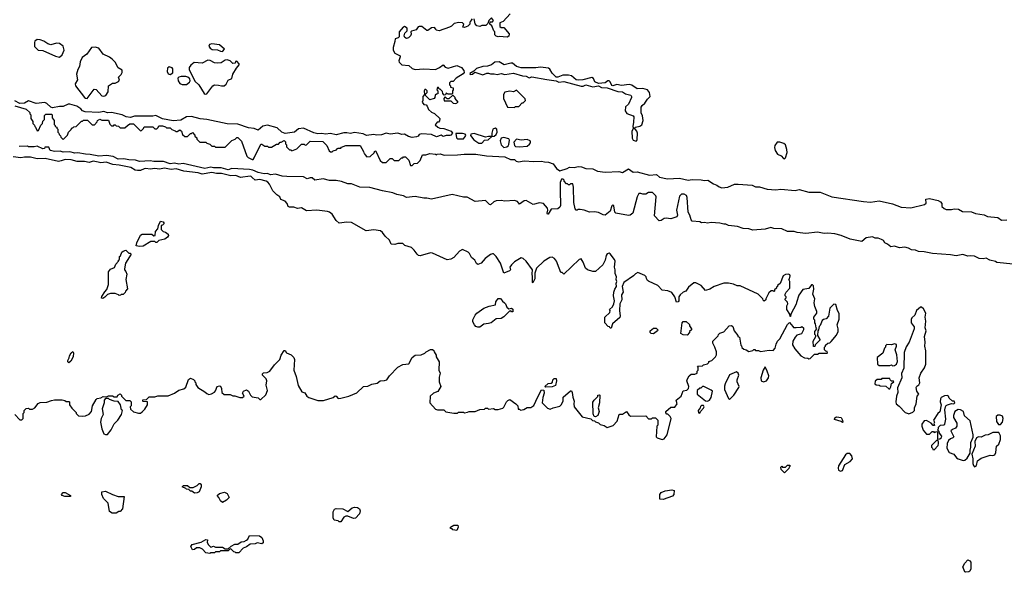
# Model space of a CAD drawing. Extents: x 2106670 to 2323771, y 35271 to 224896.
# Tile 173 of 256: x 2254384 to 2264593, y 61228 to 66962. Entities that reach past the tile are written whole.
import ezdxf

# ---------------------------------------------------------------- set-up
doc = ezdxf.new("R2010")
doc.units = 0

msp = doc.modelspace()

# ---------------------------------------------------------------- linework, layer by layer
at = {"layer": '0CON20XD'}
for points in [[(2259468, 67022), (2259396, 66944), (2259362, 66928), (2259362, 66892), (2259375, 66880), (2259405, 66880), (2259460, 66815), (2259455, 66790), (2259439, 66781), (2259355, 66788), (2259344, 66784), (2259325, 66790), (2259310, 66805), (2259310, 66835), (2259300, 66845), (2259278, 66898), (2259260, 66915), (2259262, 66938), (2259285, 66940), (2259298, 66952), (2259275, 66980), (2259250, 66955), (2259238, 66922), (2259218, 66902), (2259175, 66900), (2259155, 66892), (2259125, 66898), (2259105, 66920), (2259095, 66970)], [(2259075, 66970), (2259060, 66955), (2259060, 66945), (2259050, 66935), (2259050, 66915), (2259030, 66895), (2258995, 66882), (2258980, 66885), (2258990, 66915), (2258975, 66930), (2258938, 66932), (2258888, 66922), (2258860, 66895), (2258840, 66885), (2258735, 66847), (2258703, 66853), (2258700, 66865), (2258685, 66880), (2258655, 66878), (2258615, 66850), (2258605, 66850), (2258555, 66890), (2258525, 66892), (2258515, 66888), (2258494, 66856), (2258448, 66842), (2258440, 66835), (2258442, 66812), (2258436, 66794), (2258416, 66774), (2258395, 66768), (2258376, 66776), (2258370, 66795), (2258379, 66821), (2258402, 66845), (2258400, 66875), (2258375, 66890), (2258360, 66885), (2258320, 66835), (2258320, 66785), (2258307, 66773), (2258278, 66762), (2258274, 66736), (2258255, 66675), (2258258, 66645), (2258275, 66615), (2258328, 66588), (2258330, 66575), (2258314, 66534), (2258320, 66520), (2258346, 66495), (2258418, 66488), (2258455, 66457), (2258485, 66446), (2258575, 66452), (2258695, 66446), (2258736, 66465), (2258775, 66494), (2258795, 66468), (2258825, 66460), (2258915, 66486), (2258965, 66467), (2258990, 66435), (2258991, 66415), (2258981, 66399), (2258910, 66355), (2258878, 66322), (2258855, 66320), (2258842, 66308), (2258840, 66285), (2258850, 66275), (2258852, 66262), (2258880, 66255), (2258880, 66235), (2258870, 66225), (2258870, 66195), (2258865, 66190), (2258828, 66188), (2258805, 66200), (2258798, 66182), (2258785, 66180), (2258772, 66195), (2258768, 66218), (2258745, 66240), (2258732, 66242), (2258728, 66258), (2258715, 66260), (2258710, 66235), (2258720, 66225), (2258718, 66192), (2258705, 66190), (2258692, 66178), (2258690, 66155), (2258680, 66145), (2258635, 66130), (2258590, 66175), (2258592, 66188), (2258610, 66205), (2258610, 66225), (2258595, 66238), (2258584, 66236), (2258578, 66225), (2258580, 66185), (2258563, 66165), (2258563, 66125), (2258557, 66105), (2258573, 66083), (2258597, 66077), (2258610, 66065), (2258621, 66031), (2258653, 66003), (2258685, 65990), (2258740, 65935), (2258738, 65912), (2258725, 65900), (2258712, 65898), (2258692, 65872), (2258720, 65845), (2258740, 65835), (2258782, 65832), (2258858, 65805), (2258871, 65785), (2258856, 65765), (2258845, 65761), (2258805, 65760), (2258775, 65749), (2258754, 65764), (2258705, 65746), (2258655, 65772), (2258555, 65776), (2258525, 65772), (2258514, 65755), (2258497, 65745), (2258455, 65741), (2258415, 65750), (2258375, 65774), (2258345, 65771), (2258303, 65783), (2258225, 65775), (2258185, 65783), (2258135, 65767), (2258085, 65764), (2258055, 65771), (2257979, 65759), (2257945, 65777), (2257855, 65790), (2257815, 65781), (2257775, 65789), (2257745, 65787), (2257665, 65766), (2257605, 65782), (2257555, 65773), (2257515, 65781), (2257475, 65778), (2257435, 65787), (2257325, 65837), (2257275, 65828), (2257234, 65796), (2257135, 65781), (2257101, 65795), (2257055, 65840), (2256955, 65866), (2256905, 65856), (2256855, 65817), (2256815, 65833), (2256755, 65840), (2256645, 65878), (2256535, 65883), (2256325, 65925), (2256255, 65933), (2256165, 65958), (2256115, 65953), (2256055, 65919), (2255975, 65914), (2255865, 65933), (2255795, 65968), (2255765, 65960), (2255575, 65960), (2255532, 65948), (2255489, 65955), (2255445, 65974), (2255335, 66000), (2255295, 65997), (2255255, 66008), (2255205, 65999), (2255064, 66005), (2255035, 66015), (2255018, 66038), (2254977, 66065), (2254905, 66085), (2254885, 66084), (2254835, 66060), (2254795, 66061), (2254725, 66047), (2254705, 66053), (2254665, 66093), (2254645, 66102), (2254555, 66093), (2254475, 66119), (2254434, 66094)], [(2254795, 66572), (2254825, 66598), (2254846, 66645), (2254836, 66686), (2254795, 66714), (2254765, 66718), (2254705, 66700), (2254675, 66710), (2254635, 66739), (2254595, 66754), (2254564, 66756), (2254541, 66739), (2254536, 66724), (2254539, 66685), (2254575, 66647), (2254625, 66642), (2254754, 66584), (2254795, 66572)], [(2255085, 66144), (2255155, 66241), (2255175, 66236), (2255235, 66171), (2255255, 66168), (2255276, 66175), (2255300, 66215), (2255306, 66275), (2255345, 66304), (2255375, 66303), (2255409, 66321), (2255418, 66335), (2255410, 66365), (2255435, 66392), (2255446, 66415), (2255445, 66438), (2255405, 66463), (2255372, 66522), (2255343, 66553), (2255315, 66574), (2255250, 66605), (2255206, 66666), (2255165, 66677), (2255128, 66672), (2255080, 66605), (2255032, 66568), (2255010, 66525), (2255004, 66475), (2254986, 66444), (2254972, 66395), (2254982, 66338), (2254960, 66295), (2254962, 66275), (2255055, 66154), (2255065, 66146), (2255085, 66144)], [(2256485, 66633), (2256508, 66655), (2256455, 66700), (2256375, 66713), (2256352, 66705), (2256344, 66686), (2256358, 66665), (2256381, 66651), (2256435, 66650), (2256465, 66634), (2256485, 66633)], [(2255945, 66394), (2255970, 66410), (2255973, 66453), (2255965, 66462), (2255935, 66472), (2255915, 66460), (2255912, 66425), (2255925, 66401), (2255945, 66394)], [(2256308, 66188), (2256325, 66192), (2256385, 66276), (2256405, 66286), (2256445, 66284), (2256476, 66274), (2256505, 66277), (2256525, 66292), (2256547, 66333), (2256585, 66350), (2256593, 66397), (2256631, 66459), (2256660, 66495), (2256660, 66505), (2256635, 66530), (2256622, 66528), (2256618, 66512), (2256595, 66508), (2256566, 66536), (2256534, 66546), (2256515, 66541), (2256473, 66515), (2256435, 66510), (2256404, 66514), (2256359, 66539), (2256335, 66542), (2256275, 66510), (2256192, 66518), (2256159, 66491), (2256141, 66465), (2256141, 66445), (2256200, 66325), (2256242, 66285), (2256297, 66197), (2256308, 66188)], [(2260775, 65702), (2260782, 65708), (2260785, 65720), (2260790, 65785), (2260784, 65805), (2260760, 65835), (2260770, 65845), (2260814, 65856), (2260835, 65870), (2260847, 65915), (2260840, 65965), (2260828, 65995), (2260829, 66055), (2260837, 66073), (2260867, 66095), (2260893, 66137), (2260920, 66165), (2260913, 66205), (2260893, 66233), (2260845, 66248), (2260785, 66246), (2260732, 66282), (2260705, 66289), (2260625, 66278), (2260575, 66289), (2260535, 66274), (2260525, 66280), (2260507, 66317), (2260495, 66329), (2260482, 66328), (2260455, 66308), (2260385, 66300), (2260348, 66318), (2260332, 66352), (2260315, 66362), (2260222, 66338), (2260175, 66335), (2260155, 66339), (2260105, 66378), (2260075, 66387), (2260015, 66387), (2259964, 66364), (2259945, 66367), (2259906, 66406), (2259880, 66450), (2259868, 66458), (2259785, 66468), (2259735, 66461), (2259585, 66462), (2259536, 66476), (2259495, 66510), (2259475, 66511), (2259406, 66494), (2259355, 66523), (2259309, 66521), (2259275, 66492), (2259235, 66480), (2259185, 66476), (2259121, 66455), (2259093, 66427), (2259052, 66405), (2259055, 66392), (2259080, 66395), (2259102, 66418), (2259185, 66390), (2259228, 66408), (2259245, 66408), (2259265, 66399), (2259305, 66400), (2259335, 66394), (2259375, 66402), (2259415, 66394), (2259505, 66406), (2259599, 66379), (2259635, 66376), (2259665, 66360), (2259695, 66370), (2259849, 66341), (2259945, 66329), (2259975, 66315), (2260025, 66319), (2260205, 66273), (2260225, 66272), (2260255, 66286), (2260325, 66265), (2260385, 66277), (2260417, 66257), (2260476, 66256), (2260585, 66218), (2260635, 66214), (2260665, 66194), (2260720, 66180), (2260728, 66165), (2260727, 66153), (2260695, 66085), (2260664, 66056), (2260663, 66015), (2260679, 65989), (2260745, 65966), (2260751, 65955), (2260750, 65900), (2260742, 65855), (2260750, 65835), (2260732, 65805), (2260734, 65734), (2260745, 65713), (2260775, 65702)], [(2256070, 66290), (2256115, 66291), (2256145, 66313), (2256151, 66329), (2256148, 66348), (2256127, 66367), (2256105, 66374), (2256058, 66372), (2256034, 66366), (2256022, 66355), (2256028, 66328), (2256045, 66300), (2256070, 66290)], [(2258905, 66093), (2258930, 66105), (2258900, 66145), (2258900, 66155), (2258875, 66180), (2258835, 66140), (2258815, 66140), (2258795, 66160), (2258780, 66145), (2258785, 66120), (2258855, 66120), (2258880, 66095), (2258905, 66093)], [(2259515, 66050), (2259525, 66060), (2259558, 66062), (2259595, 66100), (2259605, 66100), (2259628, 66122), (2259625, 66140), (2259535, 66230), (2259505, 66212), (2259465, 66220), (2259415, 66210), (2259400, 66185), (2259400, 66145), (2259443, 66053), (2259515, 66050)], [(2254434, 66094), (2254385, 66091), (2254335, 66120)], [(2254335, 66067), (2254452, 66032), (2254488, 65998), (2254490, 65985), (2254500, 65975), (2254500, 65935), (2254520, 65905), (2254520, 65885), (2254538, 65868), (2254540, 65855), (2254548, 65848), (2254565, 65810), (2254578, 65812), (2254602, 65868), (2254620, 65885), (2254622, 65908), (2254640, 65925), (2254642, 65968), (2254655, 65980), (2254715, 65980), (2254720, 65975), (2254720, 65945), (2254740, 65915), (2254740, 65875), (2254750, 65865), (2254752, 65852), (2254768, 65848), (2254770, 65835), (2254780, 65825), (2254780, 65795), (2254790, 65785), (2254792, 65772), (2254808, 65758), (2254812, 65742), (2254835, 65720), (2254878, 65762), (2254890, 65795), (2254918, 65822), (2254925, 65840), (2254935, 65840), (2254945, 65850), (2254968, 65852), (2255025, 65910), (2255035, 65910), (2255045, 65920), (2255088, 65918), (2255135, 65870), (2255158, 65872), (2255188, 65902), (2255190, 65915), (2255215, 65930), (2255235, 65920), (2255305, 65920), (2255318, 65878), (2255335, 65860), (2255355, 65860), (2255365, 65870), (2255375, 65870), (2255385, 65860), (2255408, 65858), (2255425, 65840), (2255475, 65840), (2255500, 65865), (2255525, 65880), (2255565, 65880), (2255635, 65810), (2255648, 65812), (2255668, 65832), (2255675, 65850), (2255765, 65850), (2255785, 65830), (2255805, 65830), (2255818, 65842), (2255825, 65860), (2255865, 65860), (2255895, 65850), (2255905, 65840), (2255945, 65840), (2255962, 65822), (2255995, 65810), (2256005, 65800), (2256015, 65800), (2256045, 65820), (2256060, 65805), (2256072, 65772), (2256095, 65750), (2256125, 65750), (2256155, 65780), (2256165, 65780), (2256175, 65790), (2256200, 65765), (2256200, 65755), (2256220, 65735), (2256222, 65722), (2256252, 65692), (2256315, 65690), (2256325, 65680), (2256355, 65670), (2256375, 65650), (2256405, 65650), (2256415, 65640), (2256515, 65640), (2256582, 65708), (2256618, 65722), (2256635, 65740), (2256645, 65740), (2256685, 65700), (2256738, 65545), (2256752, 65532), (2256795, 65510), (2256805, 65510), (2256815, 65528), (2256885, 65670), (2256895, 65670), (2256925, 65650), (2256955, 65650), (2256965, 65640), (2256995, 65640), (2257045, 65670), (2257068, 65672), (2257085, 65690), (2257095, 65690), (2257125, 65710), (2257140, 65695), (2257140, 65675), (2257150, 65665), (2257152, 65642), (2257182, 65612), (2257195, 65610), (2257205, 65600), (2257258, 65622), (2257305, 65670), (2257335, 65670), (2257345, 65660), (2257358, 65662), (2257395, 65700), (2257527, 65697), (2257570, 65655), (2257592, 65602), (2257605, 65590), (2257625, 65590), (2257635, 65600), (2257668, 65612), (2257680, 65625), (2257685, 65630), (2257715, 65630), (2257722, 65638), (2257765, 65658), (2257915, 65657), (2257950, 65595), (2257952, 65582), (2257960, 65575), (2257962, 65562), (2257985, 65540), (2258018, 65542), (2258058, 65582), (2258065, 65600), (2258078, 65598), (2258122, 65502), (2258145, 65480), (2258185, 65480), (2258225, 65520), (2258245, 65520), (2258265, 65500), (2258315, 65500), (2258342, 65528), (2258355, 65530), (2258365, 65540), (2258385, 65540), (2258420, 65505), (2258435, 65450), (2258455, 65450), (2258475, 65470), (2258508, 65472), (2258538, 65502), (2258562, 65558), (2258595, 65560), (2258635, 65572), (2258697, 65567), (2258705, 65560), (2258713, 65567), (2258745, 65570), (2258785, 65557), (2258925, 65558), (2258992, 65568), (2259115, 65565), (2259225, 65550), (2259415, 65539), (2259472, 65512), (2259515, 65510), (2259533, 65493), (2259555, 65487), (2259615, 65499), (2259715, 65490), (2259795, 65494), (2259825, 65488), (2259868, 65485), (2259915, 65466), (2259949, 65419), (2259985, 65392), (2260062, 65418), (2260085, 65431), (2260133, 65427), (2260175, 65438), (2260210, 65435), (2260255, 65418), (2260325, 65415), (2260375, 65389), (2260455, 65381), (2260595, 65388), (2260635, 65378), (2260695, 65414), (2260745, 65381), (2260785, 65383), (2260915, 65350), (2260986, 65356), (2261019, 65329), (2261102, 65312), (2261224, 65316), (2261315, 65298), (2261355, 65304), (2261449, 65299), (2261485, 65292), (2261518, 65295), (2261578, 65258), (2261614, 65245), (2261636, 65226), (2261665, 65218), (2261725, 65225), (2261795, 65254), (2261834, 65256), (2261978, 65245), (2262015, 65227), (2262055, 65227), (2262135, 65205), (2262225, 65195), (2262275, 65205), (2262425, 65189), (2262465, 65201), (2262565, 65172), (2262685, 65171), (2262805, 65125), (2263135, 65076), (2263205, 65070), (2263295, 65081), (2263435, 65051), (2263525, 65017), (2263625, 65010), (2263767, 65043), (2263782, 65058), (2263780, 65100), (2263818, 65108), (2263906, 65086), (2263932, 65072), (2263946, 65055), (2263944, 65025), (2263971, 65001), (2263991, 64991), (2264045, 64992), (2264075, 64999), (2264118, 64995), (2264161, 64971), (2264253, 64967), (2264295, 64952), (2264385, 64936), (2264418, 64918), (2264525, 64909), (2264563, 64883), (2264618, 64885)], [(2258985, 65724), (2259008, 65755), (2259010, 65765), (2259003, 65773), (2258975, 65780), (2258905, 65780), (2258914, 65736), (2258925, 65726), (2258985, 65724)], [(2259175, 65679), (2259205, 65713), (2259242, 65715), (2259280, 65750), (2259245, 65750), (2259215, 65742), (2259095, 65782), (2259063, 65775), (2259059, 65759), (2259094, 65715), (2259145, 65682), (2259175, 65679)], [(2259280, 65750), (2259305, 65752), (2259325, 65770), (2259333, 65795), (2259332, 65825), (2259315, 65837), (2259290, 65825), (2259280, 65785), (2259280, 65750)], [(2264684, 64424), (2264515, 64444), (2264503, 64453), (2264442, 64465), (2264405, 64488), (2264375, 64482), (2264332, 64485), (2264285, 64509), (2264245, 64513), (2264215, 64508), (2264165, 64525), (2264095, 64512), (2264035, 64523), (2263850, 64535), (2263764, 64554), (2263705, 64558), (2263671, 64571), (2263630, 64575), (2263601, 64591), (2263562, 64602), (2263505, 64594), (2263455, 64611), (2263415, 64606), (2263383, 64633), (2263355, 64645), (2263339, 64669), (2263321, 64681), (2263285, 64695), (2263255, 64694), (2263225, 64709), (2263160, 64700), (2263115, 64659), (2262995, 64685), (2262903, 64723), (2262835, 64741), (2262763, 64747), (2262726, 64744), (2262655, 64756), (2262535, 64742), (2262445, 64755), (2262414, 64764), (2262345, 64765), (2262285, 64792), (2262205, 64794), (2262174, 64804), (2262115, 64790), (2261985, 64778), (2261945, 64792), (2261887, 64795), (2261827, 64817), (2261735, 64828), (2261705, 64841), (2261685, 64839), (2261645, 64849), (2261555, 64857), (2261515, 64852), (2261485, 64859), (2261455, 64855), (2261435, 64865), (2261355, 64872), (2261345, 64885), (2261333, 64933), (2261314, 64965), (2261306, 65116), (2261298, 65138), (2261275, 65152), (2261245, 65152), (2261225, 65130), (2261195, 64985), (2261204, 64935), (2261199, 64915), (2261135, 64896), (2261088, 64902), (2261065, 64899), (2261035, 64878), (2261015, 64875), (2260966, 64925), (2260982, 65125), (2260980, 65135), (2260945, 65170), (2260905, 65170), (2260875, 65150), (2260845, 65150), (2260825, 65160), (2260805, 65160), (2260786, 65125), (2260743, 64955), (2260715, 64932), (2260695, 64930), (2260565, 64954), (2260554, 64966), (2260545, 65030), (2260535, 65040), (2260525, 65030), (2260505, 64975), (2260455, 64932), (2260435, 64936), (2260385, 64961), (2260345, 64967), (2260292, 64965), (2260237, 64987), (2260196, 64994), (2260176, 64994), (2260165, 64984), (2260154, 64985), (2260145, 64998), (2260128, 65065), (2260126, 65225), (2260118, 65258), (2260095, 65260), (2260085, 65250), (2260075, 65250), (2260065, 65260), (2260055, 65260), (2260030, 65285), (2260030, 65295), (2260018, 65308), (2260002, 65308), (2259987, 65273), (2259988, 65188), (2259990, 65035), (2259985, 65016), (2259965, 65000), (2259895, 64995), (2259865, 64943), (2259855, 64945), (2259852, 64955), (2259861, 64985), (2259858, 65005), (2259815, 65055), (2259775, 65060), (2259707, 65043), (2259635, 65085), (2259615, 65082), (2259565, 65047), (2259544, 65075), (2259515, 65087), (2259415, 65079), (2259375, 65085), (2259325, 65083), (2259299, 65071), (2259265, 65041), (2259255, 65044), (2259215, 65085), (2259106, 65076), (2259025, 65122), (2258985, 65121), (2258867, 65147), (2258655, 65098), (2258605, 65109), (2258575, 65109), (2258485, 65126), (2258395, 65117), (2258364, 65134), (2258295, 65147), (2258253, 65167), (2258145, 65185), (2258015, 65222), (2257910, 65225), (2257825, 65259), (2257785, 65260), (2257722, 65282), (2257665, 65293), (2257595, 65293), (2257529, 65309), (2257445, 65296), (2257415, 65321), (2257395, 65322), (2257365, 65312), (2257325, 65333), (2257155, 65334), (2257105, 65339), (2257035, 65358), (2256985, 65353), (2256955, 65365), (2256917, 65363), (2256855, 65377), (2256802, 65402), (2256767, 65407), (2256585, 65417), (2256545, 65403), (2256473, 65423), (2256395, 65423), (2256365, 65432), (2256305, 65419), (2256079, 65469), (2256035, 65464), (2255988, 65472), (2255945, 65465), (2255875, 65489), (2255775, 65489), (2255735, 65499), (2255625, 65490), (2255585, 65504), (2255515, 65506), (2255465, 65519), (2255405, 65513), (2255352, 65542), (2255285, 65551), (2255205, 65546), (2255113, 65563), (2255065, 65565), (2254985, 65582), (2254955, 65577), (2254905, 65591), (2254835, 65589), (2254805, 65599), (2254747, 65593), (2254700, 65605), (2254685, 65640), (2254645, 65640), (2254640, 65625), (2254625, 65622), (2254565, 65650), (2254535, 65643), (2254475, 65643), (2254465, 65650), (2254380, 65645)], [(2259405, 65637), (2259435, 65643), (2259448, 65652), (2259454, 65666), (2259461, 65711), (2259457, 65725), (2259405, 65741), (2259377, 65733), (2259366, 65705), (2259376, 65665), (2259405, 65637)], [(2259565, 65644), (2259645, 65650), (2259671, 65669), (2259682, 65685), (2259682, 65695), (2259676, 65706), (2259645, 65718), (2259583, 65713), (2259535, 65722), (2259508, 65692), (2259514, 65655), (2259526, 65646), (2259565, 65644)], [(2262315, 65518), (2262325, 65530), (2262341, 65585), (2262340, 65615), (2262326, 65665), (2262308, 65678), (2262265, 65692), (2262238, 65692), (2262214, 65655), (2262210, 65635), (2262216, 65605), (2262241, 65565), (2262278, 65548), (2262305, 65520), (2262315, 65518)], [(2261065, 62613), (2261097, 62655), (2261140, 62825), (2261130, 62845), (2261105, 62870), (2261095, 62870), (2261082, 62882), (2261082, 62898), (2261135, 62940), (2261178, 62942), (2261200, 62975), (2261190, 63015), (2261242, 63055), (2261265, 63110), (2261302, 63118), (2261320, 63135), (2261322, 63155), (2261303, 63215), (2261307, 63235), (2261325, 63268), (2261345, 63283), (2261385, 63282), (2261410, 63295), (2261410, 63315), (2261420, 63325), (2261420, 63355), (2261412, 63368), (2261465, 63370), (2261475, 63380), (2261515, 63390), (2261530, 63405), (2261530, 63415), (2261560, 63425), (2261598, 63465), (2261608, 63485), (2261608, 63515), (2261592, 63565), (2261572, 63605), (2261572, 63625), (2261625, 63680), (2261630, 63695), (2261645, 63710), (2261686, 63724), (2261742, 63785), (2261765, 63788), (2261777, 63777), (2261793, 63733), (2261830, 63685), (2261830, 63675), (2261848, 63668), (2261860, 63585), (2261868, 63578), (2261872, 63562), (2261893, 63543), (2261917, 63537), (2261945, 63520), (2261985, 63530), (2261995, 63540), (2262008, 63538), (2262015, 63530), (2262045, 63530), (2262065, 63520), (2262155, 63532), (2262195, 63530), (2262217, 63553), (2262228, 63595), (2262242, 63625), (2262265, 63650), (2262345, 63800), (2262365, 63820), (2262399, 63779), (2262408, 63768), (2262435, 63768), (2262485, 63770), (2262495, 63780), (2262510, 63765), (2262510, 63745), (2262489, 63701), (2262443, 63687), (2262423, 63667), (2262400, 63625), (2262398, 63588), (2262422, 63545), (2262484, 63474), (2262523, 63453), (2262555, 63450), (2262565, 63442), (2262580, 63445), (2262625, 63490), (2262655, 63490), (2262675, 63500), (2262755, 63500), (2262760, 63505), (2262758, 63518), (2262742, 63522), (2262730, 63535), (2262730, 63565), (2262740, 63575), (2262740, 63585), (2262763, 63607), (2262785, 63610), (2262798, 63622), (2262855, 63690), (2262872, 63725), (2262872, 63755), (2262860, 63795), (2262882, 63855), (2262882, 63912), (2262863, 63943), (2262848, 64008), (2262825, 64010), (2262783, 63967), (2262770, 63885), (2262745, 63858), (2262718, 63852), (2262705, 63840), (2262685, 63790), (2262673, 63777), (2262668, 63745), (2262660, 63735), (2262658, 63685), (2262680, 63645), (2262680, 63635), (2262632, 63588), (2262628, 63572), (2262615, 63570), (2262612, 63625), (2262640, 63675), (2262640, 63685), (2262630, 63695), (2262630, 63725), (2262650, 63755), (2262643, 63763), (2262637, 63807), (2262630, 63815), (2262630, 63845), (2262620, 63855), (2262620, 63875), (2262648, 63915), (2262648, 63935), (2262627, 63987), (2262622, 64025), (2262628, 64065), (2262607, 64115), (2262620, 64165), (2262615, 64200), (2262605, 64210), (2262595, 64210), (2262566, 64174), (2262505, 64162), (2262462, 64105), (2262438, 64028), (2262435, 64010), (2262380, 63905), (2262378, 63882), (2262372, 63882), (2262370, 63905), (2262338, 63955), (2262338, 63992), (2262350, 64015), (2262345, 64030), (2262320, 64055), (2262320, 64065), (2262330, 64075), (2262330, 64085), (2262320, 64095), (2262320, 64115), (2262330, 64135), (2262368, 64175), (2262368, 64245), (2262360, 64265), (2262367, 64273), (2262372, 64305), (2262370, 64315), (2262355, 64322), (2262325, 64318), (2262300, 64305), (2262268, 64225), (2262240, 64205), (2262240, 64195), (2262230, 64185), (2262230, 64175), (2262212, 64158), (2262210, 64145), (2262205, 64140), (2262195, 64150), (2262175, 64150), (2262153, 64127), (2262120, 64065), (2262120, 64055), (2262105, 64040), (2262092, 64052), (2262090, 64065), (2262040, 64115), (2261855, 64200), (2261825, 64200), (2261785, 64217), (2261735, 64227), (2261685, 64229), (2261585, 64193), (2261540, 64165), (2261495, 64152), (2261450, 64205), (2261395, 64232), (2261375, 64232), (2261318, 64185), (2261292, 64145), (2261265, 64133), (2261232, 64108), (2261218, 64085), (2261218, 64045), (2261210, 64035), (2261195, 64030), (2261178, 64085), (2261145, 64130), (2261105, 64148), (2261044, 64154), (2261000, 64205), (2260905, 64247), (2260893, 64255), (2260883, 64275), (2260878, 64295), (2260866, 64306), (2260795, 64338), (2260770, 64325), (2260750, 64305), (2260648, 64235), (2260632, 64195), (2260642, 64135), (2260624, 64106), (2260628, 64055), (2260608, 64015), (2260602, 63945), (2260610, 63885), (2260605, 63872), (2260530, 63805), (2260518, 63762), (2260505, 63760), (2260500, 63775), (2260485, 63780), (2260450, 63815), (2260450, 63875), (2260502, 63925), (2260508, 63945), (2260500, 63955), (2260529, 63981), (2260546, 64014), (2260550, 64045), (2260540, 64095), (2260544, 64135), (2260554, 64166), (2260573, 64195), (2260570, 64225), (2260577, 64245), (2260570, 64265), (2260572, 64295), (2260557, 64327), (2260560, 64365), (2260550, 64395), (2260557, 64455), (2260551, 64475), (2260505, 64532), (2260495, 64540), (2260475, 64532), (2260464, 64515), (2260453, 64465), (2260431, 64419), (2260355, 64350), (2260325, 64348), (2260270, 64365), (2260250, 64385), (2260228, 64445), (2260205, 64480), (2260185, 64472), (2260025, 64320), (2260008, 64338), (2259995, 64340), (2259977, 64385), (2259949, 64455), (2259929, 64485), (2259905, 64499), (2259882, 64495), (2259818, 64455), (2259742, 64385), (2259727, 64333), (2259726, 64274), (2259705, 64230), (2259700, 64235), (2259702, 64295), (2259698, 64325), (2259702, 64365), (2259637, 64455), (2259604, 64484), (2259585, 64490), (2259515, 64450), (2259483, 64417), (2259467, 64395), (2259473, 64367), (2259462, 64355), (2259405, 64330), (2259370, 64435), (2259323, 64505), (2259295, 64531), (2259285, 64534), (2259264, 64526), (2259212, 64485), (2259168, 64435), (2259135, 64423), (2259121, 64431), (2259103, 64465), (2259067, 64495), (2259049, 64535), (2259035, 64550), (2258975, 64576), (2258945, 64561), (2258886, 64494), (2258855, 64478), (2258815, 64470), (2258665, 64540), (2258645, 64542), (2258535, 64513), (2258520, 64515), (2258505, 64528), (2258475, 64572), (2258445, 64598), (2258378, 64618), (2258355, 64638), (2258305, 64638), (2258275, 64628), (2258235, 64632), (2258217, 64675), (2258173, 64715), (2258147, 64755), (2258125, 64770), (2258055, 64783), (2257975, 64772), (2257825, 64859), (2257775, 64861), (2257695, 64852), (2257665, 64878), (2257624, 64944), (2257597, 64965), (2257575, 64972), (2257465, 64986), (2257357, 64977), (2257305, 65008), (2257265, 65003), (2257225, 65017), (2257180, 65015), (2257168, 65025), (2257158, 65055), (2257135, 65078), (2257090, 65095), (2257080, 65125), (2257050, 65145), (2257007, 65187), (2256973, 65255), (2256956, 65275), (2256940, 65285), (2256875, 65302), (2256825, 65296), (2256793, 65323), (2256785, 65336), (2256775, 65339), (2256675, 65326), (2256625, 65344), (2256573, 65343), (2256475, 65366), (2256425, 65367), (2256375, 65376), (2256275, 65359), (2256235, 65372), (2256085, 65389), (2256005, 65414), (2255955, 65406), (2255885, 65421), (2255835, 65412), (2255785, 65418), (2255735, 65410), (2255693, 65417), (2255675, 65415), (2255635, 65396), (2255605, 65396), (2255581, 65401), (2255535, 65428), (2255415, 65453), (2255348, 65458), (2255280, 65485), (2255225, 65475), (2255196, 65485), (2255145, 65493), (2255105, 65481), (2255055, 65492), (2254981, 65491), (2254917, 65507), (2254855, 65512), (2254814, 65496), (2254785, 65492), (2254648, 65522), (2254565, 65519), (2254496, 65534), (2254434, 65536), (2254395, 65530), (2254315, 65539)], [(2255625, 64608), (2255590, 64615), (2255598, 64645), (2255638, 64725), (2255655, 64737), (2255755, 64738), (2255775, 64720), (2255788, 64722), (2255792, 64765), (2255817, 64793), (2255822, 64825), (2255845, 64870), (2255870, 64865), (2255880, 64855), (2255880, 64845), (2255865, 64830), (2255850, 64825), (2255850, 64785), (2255873, 64763), (2255895, 64758), (2255925, 64738), (2255926, 64724), (2255916, 64704), (2255887, 64683), (2255828, 64672), (2255805, 64650), (2255795, 64650), (2255785, 64660), (2255745, 64660), (2255665, 64612), (2255625, 64608)], [(2255245, 64070), (2255233, 64073), (2255235, 64090), (2255265, 64138), (2255288, 64162), (2255306, 64214), (2255303, 64347), (2255325, 64372), (2255368, 64392), (2255380, 64425), (2255410, 64455), (2255410, 64465), (2255420, 64475), (2255420, 64505), (2255428, 64512), (2255442, 64548), (2255455, 64560), (2255485, 64570), (2255515, 64540), (2255528, 64538), (2255538, 64528), (2255482, 64435), (2255470, 64375), (2255470, 64365), (2255485, 64350), (2255493, 64323), (2255483, 64265), (2255502, 64168), (2255480, 64145), (2255478, 64132), (2255455, 64110), (2255435, 64110), (2255428, 64102), (2255415, 64100), (2255408, 64108), (2255372, 64122), (2255325, 64122), (2255295, 64110), (2255268, 64082), (2255245, 64070)], [(2259135, 63770), (2259115, 63778), (2259098, 63795), (2259082, 63825), (2259084, 63846), (2259108, 63895), (2259125, 63918), (2259195, 63967), (2259251, 63989), (2259317, 64003), (2259322, 64035), (2259345, 64070), (2259368, 64068), (2259391, 64041), (2259412, 64025), (2259422, 64015), (2259435, 63980), (2259455, 63960), (2259485, 63970), (2259498, 63958), (2259498, 63932), (2259485, 63930), (2259475, 63940), (2259462, 63938), (2259405, 63878), (2259375, 63862), (2259323, 63857), (2259272, 63818), (2259245, 63808), (2259195, 63802), (2259155, 63773), (2259135, 63770)], [(2263605, 62873), (2263645, 62890), (2263662, 62908), (2263663, 62935), (2263680, 62975), (2263690, 63055), (2263708, 63075), (2263688, 63108), (2263680, 63145), (2263685, 63160), (2263706, 63174), (2263718, 63195), (2263710, 63245), (2263728, 63295), (2263765, 63348), (2263781, 63389), (2263781, 63525), (2263769, 63575), (2263774, 63615), (2263767, 63675), (2263782, 63735), (2263772, 63765), (2263781, 63835), (2263774, 63875), (2263778, 63915), (2263755, 63960), (2263735, 63980), (2263725, 63980), (2263684, 63946), (2263664, 63896), (2263635, 63868), (2263629, 63851), (2263629, 63815), (2263658, 63775), (2263660, 63755), (2263607, 63615), (2263574, 63566), (2263555, 63510), (2263550, 63345), (2263528, 63292), (2263532, 63245), (2263487, 63143), (2263489, 63095), (2263477, 63055), (2263470, 62995), (2263473, 62975), (2263503, 62953), (2263567, 62887), (2263596, 62876), (2263605, 62873)], [(2261305, 63690), (2261265, 63692), (2261240, 63705), (2261252, 63815), (2261265, 63830), (2261295, 63830), (2261328, 63798), (2261330, 63785), (2261350, 63755), (2261350, 63745), (2261330, 63725), (2261330, 63715), (2261305, 63690)], [(2260955, 63702), (2260930, 63705), (2260922, 63715), (2260922, 63735), (2260955, 63760), (2260985, 63760), (2261000, 63745), (2260998, 63732), (2260955, 63702)], [(2254332, 62865), (2254385, 62810), (2254405, 62810), (2254420, 62825), (2254420, 62875), (2254430, 62885), (2254430, 62905), (2254452, 62928), (2254475, 62930), (2254485, 62920), (2254515, 62920), (2254540, 62935), (2254575, 62980), (2254595, 62990), (2254665, 62992), (2254715, 63012), (2254745, 63018), (2254825, 63017), (2254852, 63012), (2254865, 63000), (2254895, 63000), (2254900, 62995), (2254900, 62965), (2254925, 62930), (2254970, 62885), (2254970, 62875), (2254993, 62853), (2255035, 62848), (2255065, 62852), (2255105, 62870), (2255128, 62895), (2255138, 62955), (2255175, 63020), (2255188, 63032), (2255225, 63038), (2255248, 63052), (2255285, 63050), (2255305, 63060), (2255345, 63060), (2255365, 63050), (2255395, 63050), (2255400, 63065), (2255425, 63080), (2255440, 63065), (2255440, 63055), (2255485, 63010), (2255525, 63010), (2255540, 62995), (2255540, 62955), (2255530, 62945), (2255532, 62922), (2255563, 62893), (2255615, 62878), (2255635, 62878), (2255655, 62892), (2255681, 62919), (2255708, 62965), (2255708, 62998), (2255665, 63000), (2255660, 63005), (2255662, 63018), (2255698, 63022), (2255725, 63050), (2255785, 63048), (2255815, 63060), (2255925, 63060), (2255990, 63085), (2256035, 63118), (2256085, 63130), (2256105, 63150), (2256135, 63230), (2256155, 63242), (2256185, 63230), (2256200, 63215), (2256200, 63205), (2256210, 63195), (2256210, 63175), (2256230, 63145), (2256305, 63102), (2256325, 63082), (2256345, 63072), (2256372, 63078), (2256403, 63097), (2256415, 63110), (2256432, 63155), (2256455, 63162), (2256465, 63160), (2256478, 63135), (2256480, 63095), (2256503, 63073), (2256565, 63072), (2256595, 63058), (2256615, 63058), (2256665, 63042), (2256695, 63042), (2256710, 63055), (2256693, 63087), (2256704, 63106), (2256735, 63122), (2256755, 63108), (2256778, 63065), (2256795, 63050), (2256857, 63037), (2256875, 63020), (2256885, 63020), (2256935, 63070), (2256952, 63115), (2256941, 63171), (2256946, 63216), (2256940, 63235), (2256900, 63275), (2256903, 63287), (2256913, 63297), (2256949, 63301), (2256976, 63314), (2257025, 63382), (2257082, 63435), (2257095, 63480), (2257125, 63530), (2257135, 63530), (2257150, 63505), (2257200, 63485), (2257228, 63455), (2257232, 63435), (2257228, 63325), (2257249, 63259), (2257270, 63165), (2257311, 63101), (2257339, 63089), (2257362, 63055), (2257382, 63042), (2257475, 63011), (2257535, 63010), (2257635, 63043), (2257655, 63058), (2257666, 63056), (2257685, 63032), (2257715, 63033), (2257795, 63057), (2257881, 63089), (2257950, 63155), (2257995, 63158), (2258035, 63180), (2258091, 63189), (2258120, 63215), (2258165, 63217), (2258190, 63225), (2258218, 63265), (2258305, 63357), (2258355, 63384), (2258418, 63392), (2258453, 63455), (2258485, 63480), (2258547, 63483), (2258585, 63500), (2258600, 63515), (2258645, 63540), (2258665, 63540), (2258678, 63528), (2258680, 63515), (2258702, 63482), (2258702, 63465), (2258732, 63412), (2258730, 63325), (2258742, 63295), (2258733, 63253), (2258732, 63205), (2258750, 63155), (2258720, 63105), (2258675, 63088), (2258640, 63055), (2258638, 62985), (2258695, 62922), (2258715, 62912), (2258782, 62912), (2258803, 62893), (2258885, 62878), (2258925, 62880), (2258935, 62890), (2258985, 62890), (2258995, 62882), (2259028, 62888)], [(2254895, 63400), (2254883, 63413), (2254883, 63427), (2254897, 63453), (2254900, 63475), (2254918, 63505), (2254935, 63520), (2254942, 63505), (2254937, 63465), (2254915, 63420), (2254895, 63400)], [(2263435, 63370), (2263455, 63372), (2263475, 63388), (2263486, 63415), (2263480, 63485), (2263460, 63535), (2263477, 63575), (2263475, 63590), (2263455, 63598), (2263425, 63588), (2263375, 63590), (2263362, 63578), (2263360, 63565), (2263350, 63555), (2263335, 63500), (2263274, 63456), (2263278, 63388), (2263295, 63373), (2263408, 63372), (2263425, 63380), (2263435, 63370)], [(2261745, 63022), (2261788, 63065), (2261841, 63145), (2261843, 63155), (2261823, 63205), (2261824, 63226), (2261840, 63275), (2261833, 63293), (2261815, 63308), (2261744, 63276), (2261698, 63185), (2261691, 63159), (2261692, 63125), (2261735, 63030), (2261745, 63022)], [(2262095, 63204), (2262127, 63215), (2262149, 63245), (2262150, 63265), (2262136, 63316), (2262115, 63360), (2262092, 63325), (2262070, 63245), (2262073, 63215), (2262095, 63204)], [(2259835, 63150), (2259830, 63155), (2259862, 63188), (2259895, 63190), (2259908, 63202), (2259912, 63225), (2259925, 63240), (2259945, 63240), (2259950, 63215), (2259940, 63165), (2259905, 63152), (2259835, 63150)], [(2263405, 63130), (2263417, 63153), (2263423, 63187), (2263448, 63205), (2263445, 63210), (2263425, 63210), (2263410, 63225), (2263408, 63238), (2263325, 63240), (2263315, 63230), (2263275, 63230), (2263255, 63210), (2263250, 63185), (2263263, 63173), (2263295, 63170), (2263305, 63162), (2263365, 63160), (2263395, 63130), (2263405, 63130)], [(2259028, 62888), (2259045, 62898), (2259105, 62898), (2259155, 62918), (2259205, 62922), (2259215, 62930), (2259235, 62930), (2259245, 62920), (2259295, 62928), (2259315, 62918), (2259345, 62918), (2259395, 62932), (2259405, 62940), (2259432, 62998), (2259445, 63012), (2259465, 63020), (2259530, 62975), (2259550, 62955), (2259552, 62922), (2259565, 62920), (2259575, 62910), (2259612, 62918), (2259645, 62938), (2259685, 62938), (2259715, 62960), (2259755, 63050), (2259795, 63120), (2259818, 63118), (2259822, 63085), (2259807, 63043), (2259802, 62985), (2259855, 62930), (2259885, 62920), (2259914, 62936), (2259985, 62952), (2259998, 62965), (2260018, 63005), (2260020, 63045), (2260095, 63110), (2260105, 63110), (2260112, 63095), (2260118, 63045), (2260132, 63005), (2260128, 62975), (2260132, 62945), (2260215, 62840), (2260305, 62820), (2260322, 62802), (2260345, 62800), (2260355, 62790), (2260385, 62780), (2260402, 62762), (2260445, 62750), (2260475, 62730), (2260538, 62752), (2260580, 62795), (2260600, 62865), (2260605, 62870), (2260635, 62868), (2260675, 62898), (2260701, 62861), (2260718, 62848), (2260875, 62850), (2260905, 62820), (2260935, 62820), (2260945, 62830), (2260975, 62830), (2261000, 62805), (2261000, 62755), (2260990, 62745), (2260983, 62635), (2260994, 62624), (2261016, 62616), (2261045, 62607), (2261065, 62613)], [(2261515, 63002), (2261536, 63014), (2261555, 63042), (2261566, 63106), (2261555, 63118), (2261477, 63157), (2261463, 63157), (2261445, 63140), (2261435, 63140), (2261410, 63115), (2261410, 63075), (2261495, 63008), (2261515, 63002)], [(2255275, 62657), (2255295, 62658), (2255332, 62705), (2255362, 62768), (2255402, 62805), (2255438, 62865), (2255450, 62905), (2255440, 62915), (2255430, 62965), (2255405, 63000), (2255363, 63003), (2255315, 63020), (2255305, 63030), (2255275, 63030), (2255260, 63015), (2255260, 62985), (2255240, 62925), (2255250, 62865), (2255228, 62825), (2255223, 62785), (2255237, 62715), (2255256, 62666), (2255275, 62657)], [(2260355, 62840), (2260340, 62845), (2260331, 62871), (2260328, 62992), (2260340, 63015), (2260378, 63052), (2260380, 63065), (2260395, 63070), (2260400, 63065), (2260397, 62985), (2260383, 62935), (2260392, 62895), (2260380, 62855), (2260355, 62840)], [(2263905, 62610), (2263925, 62612), (2263942, 62625), (2263945, 62640), (2263922, 62672), (2263918, 62688), (2263900, 62705), (2263910, 62715), (2263910, 62735), (2263930, 62755), (2263965, 62758), (2263977, 62765), (2263987, 62815), (2263977, 62915), (2263982, 62945), (2263990, 62960), (2264003, 62967), (2264045, 62980), (2264070, 62975), (2264080, 62985), (2264075, 63002), (2264055, 63003), (2264023, 63033), (2264015, 63054), (2264002, 63062), (2263972, 63058), (2263940, 63041), (2263931, 63029), (2263927, 62997), (2263938, 62965), (2263926, 62894), (2263904, 62876), (2263860, 62805), (2263868, 62785), (2263862, 62772), (2263868, 62752), (2263855, 62750), (2263834, 62774), (2263785, 62804), (2263762, 62798), (2263738, 62765), (2263738, 62745), (2263752, 62702), (2263785, 62660), (2263818, 62662), (2263845, 62690), (2263858, 62688), (2263865, 62680), (2263895, 62690), (2263900, 62685), (2263900, 62615), (2263905, 62610)], [(2261435, 62880), (2261442, 62898), (2261475, 62930), (2261480, 62945), (2261475, 62960), (2261455, 62960), (2261442, 62948), (2261440, 62935), (2261420, 62905), (2261422, 62882), (2261435, 62880)], [(2264167, 62387), (2264185, 62390), (2264208, 62412), (2264240, 62465), (2264238, 62495), (2264247, 62525), (2264247, 62573), (2264269, 62631), (2264271, 62655), (2264241, 62801), (2264182, 62852), (2264170, 62895), (2264140, 62915), (2264115, 62916), (2264082, 62895), (2264068, 62855), (2264068, 62835), (2264102, 62775), (2264102, 62745), (2264086, 62724), (2264055, 62710), (2264040, 62695), (2264070, 62635), (2264058, 62622), (2264035, 62614), (2264014, 62596), (2264002, 62565), (2263998, 62515), (2264020, 62470), (2264070, 62455), (2264097, 62417), (2264114, 62404), (2264167, 62387)], [(2262915, 62782), (2262902, 62792), (2262833, 62813), (2262835, 62830), (2262855, 62840), (2262900, 62835), (2262917, 62807), (2262920, 62785), (2262915, 62782)], [(2264555, 62760), (2264574, 62786), (2264583, 62825), (2264575, 62848), (2264549, 62859), (2264525, 62858), (2264510, 62845), (2264513, 62793), (2264532, 62762), (2264555, 62760)], [(2263865, 62500), (2263907, 62545), (2263912, 62565), (2263910, 62585), (2263895, 62600), (2263840, 62545), (2263840, 62525), (2263850, 62515), (2263852, 62502), (2263865, 62500)], [(2264285, 62323), (2264304, 62336), (2264316, 62384), (2264355, 62412), (2264445, 62443), (2264475, 62438), (2264495, 62448), (2264505, 62470), (2264513, 62535), (2264535, 62558), (2264553, 62605), (2264553, 62643), (2264538, 62678), (2264475, 62680), (2264426, 62654), (2264395, 62650), (2264355, 62631), (2264325, 62633), (2264306, 62624), (2264288, 62585), (2264290, 62535), (2264258, 62455), (2264266, 62405), (2264267, 62355), (2264273, 62335), (2264285, 62323)], [(2262895, 62276), (2262915, 62284), (2262939, 62345), (2262995, 62379), (2263020, 62405), (2263014, 62435), (2262990, 62460), (2262965, 62459), (2262947, 62445), (2262875, 62334), (2262869, 62309), (2262875, 62288), (2262895, 62276)], [(2262315, 62260), (2262280, 62295), (2262275, 62320), (2262285, 62330), (2262295, 62320), (2262325, 62320), (2262345, 62340), (2262368, 62338), (2262370, 62325), (2262362, 62318), (2262360, 62305), (2262315, 62260)], [(2256195, 62050), (2256168, 62068), (2256155, 62070), (2256138, 62088), (2256115, 62090), (2256108, 62098), (2256070, 62115), (2256083, 62127), (2256125, 62130), (2256148, 62108), (2256182, 62108), (2256225, 62130), (2256245, 62150), (2256255, 62150), (2256267, 62137), (2256267, 62115), (2256246, 62064), (2256225, 62053), (2256195, 62050)], [(2261055, 61984), (2261022, 61985), (2261023, 62035), (2261034, 62056), (2261077, 62073), (2261145, 62083), (2261170, 62075), (2261166, 62034), (2261153, 62017), (2261055, 61984)], [(2254905, 62014), (2254853, 62015), (2254823, 62025), (2254817, 62035), (2254835, 62056), (2254855, 62057), (2254910, 62025), (2254910, 62015), (2254905, 62014)], [(2255385, 61840), (2255343, 61843), (2255315, 61860), (2255300, 61945), (2255254, 61994), (2255234, 62035), (2255237, 62063), (2255275, 62069), (2255345, 62036), (2255406, 62016), (2255468, 62015), (2255450, 61885), (2255425, 61860), (2255412, 61858), (2255385, 61840)], [(2256485, 61953), (2256465, 61970), (2256450, 62005), (2256432, 62025), (2256456, 62044), (2256509, 62059), (2256535, 62046), (2256556, 62005), (2256528, 61975), (2256485, 61953)], [(2257715, 61752), (2257695, 61753), (2257685, 61762), (2257645, 61770), (2257634, 61794), (2257633, 61825), (2257634, 61855), (2257647, 61883), (2257665, 61890), (2257734, 61886), (2257785, 61858), (2257830, 61895), (2257855, 61902), (2257885, 61899), (2257908, 61885), (2257914, 61865), (2257906, 61835), (2257865, 61791), (2257845, 61786), (2257785, 61810), (2257765, 61810), (2257745, 61800), (2257715, 61752)], [(2258915, 61662), (2258875, 61670), (2258868, 61678), (2258852, 61682), (2258850, 61695), (2258885, 61718), (2258928, 61718), (2258930, 61695), (2258915, 61662)], [(2256355, 61422), (2256315, 61430), (2256278, 61468), (2256252, 61482), (2256218, 61482), (2256195, 61464), (2256175, 61462), (2256160, 61495), (2256173, 61517), (2256265, 61540), (2256315, 61568), (2256330, 61565), (2256328, 61538), (2256342, 61512), (2256365, 61490), (2256395, 61500), (2256415, 61490), (2256485, 61487), (2256515, 61470), (2256545, 61470), (2256575, 61498), (2256615, 61518), (2256645, 61520), (2256680, 61545), (2256712, 61548), (2256735, 61560), (2256748, 61572), (2256765, 61610), (2256870, 61605), (2256895, 61590), (2256907, 61555), (2256910, 61535), (2256896, 61524), (2256845, 61532), (2256825, 61522), (2256775, 61520), (2256737, 61493), (2256702, 61478), (2256655, 61430), (2256625, 61430), (2256618, 61438), (2256605, 61440), (2256578, 61468), (2256565, 61470), (2256545, 61450), (2256465, 61450), (2256455, 61440), (2256415, 61440), (2256405, 61430), (2256365, 61430), (2256355, 61422)], [(2264195, 61228), (2264185, 61233), (2264164, 61285), (2264185, 61323), (2264215, 61356), (2264235, 61348), (2264246, 61334), (2264247, 61265), (2264235, 61240), (2264225, 61232), (2264195, 61228)]]:
    msp.add_lwpolyline(points, dxfattribs=at)

doc.saveas('drawing.dxf')
